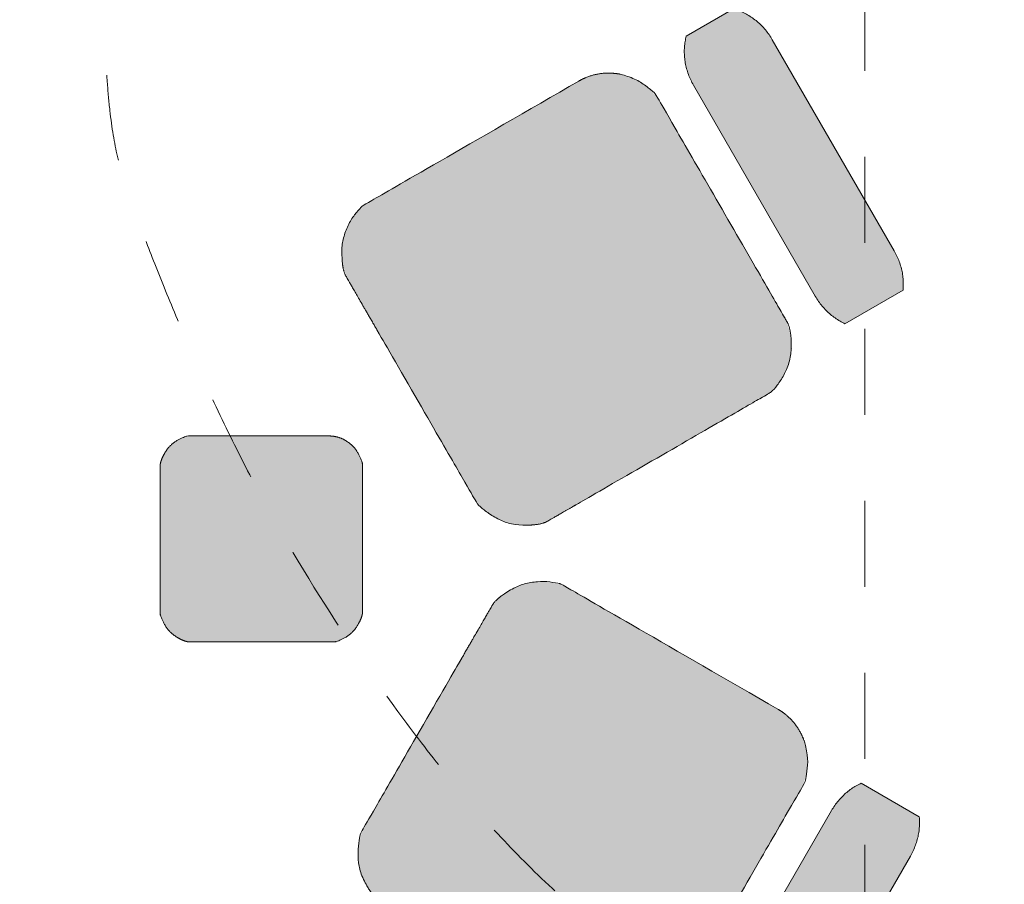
# Model space of a CAD drawing. Header units: millimetres. Extents: x -117530 to 51532, y -61772 to 24900.
# Tile 83 of 175: x -42970 to -41758, y -7175 to -6110. Entities that reach past the tile are written whole.
import ezdxf

# ---------------------------------------------------------------- set-up
doc = ezdxf.new("R2010")
doc.units = ezdxf.units.MM
doc.header["$LTSCALE"] = 254
doc.linetypes.add('Dash Style-6', pattern=[0.833282, 0.416718, -0.416565])
doc.layers.add('0.01 None', color=7, linetype='Continuous', lineweight=0)
doc.layers.add('aanzicht stippel', color=7, linetype='Dash Style-6', lineweight=0)

# ---------------------------------------------------------------- blocks, each defined once
blk = doc.blocks.new('Group-15-1')
at = {"layer": '0.01 None', "linetype": 'Continuous', "lineweight": 0, "true_color": 0x808000}
for points in [[(-93668.8, 1712.8), (-93667.3, 1711.9), (-93665.7, 1710.9), (-93664.2, 1709.9), (-93662.8, 1708.9), (-93661.3, 1707.8), (-93659.9, 1706.7), (-93658.5, 1705.6), (-93657.1, 1704.4), (-93655.8, 1703.2), (-93654.4, 1701.9), (-93653.2, 1700.6), (-93651.9, 1699.3), (-93650.7, 1698), (-93649.5, 1696.6), (-93648.4, 1695.2), (-93647.3, 1693.8), (-93646.2, 1692.3), (-93645.1, 1690.8), (-93644.1, 1689.3), (-93643.2, 1687.8), (-93642.2, 1686.2), (-93641.4, 1684.6), (-93640.5, 1683), (-93639.7, 1681.4), (-93638.9, 1679.8), (-93638.2, 1678.1), (-93637.5, 1676.4), (-93636.9, 1674.7), (-93636.3, 1673), (-93635.7, 1671.2), (-93635.2, 1669.5), (-93634.7, 1667.7), (-93634.3, 1666), (-93633.9, 1664.2), (-93633.5, 1662.4), (-93633.2, 1660.6), (-93632.9, 1658.8), (-93632.7, 1657), (-93632.6, 1655.1), (-93632.4, 1653.3), (-93632.4, 1651.5), (-93632.3, 1649.7), (-93632.3, 1647.8), (-93632.4, 1646), (-93632.5, 1644.2), (-93632.6, 1642.3), (-93632.8, 1640.5), (-93633, 1638.7), (-93633.3, 1636.9), (-93633.6, 1635.1), (-93634, 1633.3), (-93634.4, 1631.5), (-93634.8, 1629.7), (-93635.3, 1627.9), (-93635.8, 1626.1), (-93636.4, 1624.4), (-93637, 1622.7), (-93637.7, 1620.9), (-93638.4, 1619.2), (-93639.1, 1617.6), (-93639.9, 1615.9), (-93640.8, 1614.3), (-93641.6, 1612.6), (-93642.5, 1611), (-93792.5, 1351.2), (-93792.5, 1351.2), (-93793.5, 1349.6), (-93794.4, 1348.1), (-93795.4, 1346.5), (-93796.5, 1345), (-93797.6, 1343.5), (-93798.7, 1342.1), (-93799.9, 1340.6), (-93801.1, 1339.2), (-93802.3, 1337.9), (-93803.5, 1336.5), (-93804.8, 1335.2), (-93806.1, 1333.9), (-93807.5, 1332.7), (-93808.9, 1331.5), (-93810.3, 1330.3), (-93811.7, 1329.2), (-93813.2, 1328.1), (-93814.7, 1327), (-93816.2, 1325.9), (-93817.7, 1324.9), (-93819.3, 1324), (-93820.9, 1323.1), (-93822.5, 1322.2), (-93824.1, 1321.3), (-93825.7, 1320.5), (-93827.4, 1319.8), (-93829.1, 1319), (-93830.8, 1318.4), (-93832.5, 1317.7), (-93834.2, 1317.1), (-93836, 1316.6), (-93837.7, 1316.1), (-93839.5, 1315.6), (-93841.3, 1315.2), (-93843, 1314.8), (-93844.8, 1314.5), (-93846.6, 1314.2), (-93848.4, 1313.9), (-93850.2, 1313.7), (-93852.1, 1313.6), (-93853.9, 1313.5), (-93855.7, 1313.4), (-93857.5, 1313.4), (-93859.3, 1313.4), (-93861.1, 1313.5), (-93862.9, 1313.6), (-93864.8, 1313.7), (-93866.6, 1313.9), (-93868.3, 1314.2), (-93870.1, 1314.5), (-93871.9, 1314.8), (-93873.7, 1315.2), (-93875.4, 1315.6), (-93877.2, 1316.1), (-93878.9, 1316.6), (-93880.7, 1317.2), (-93882.4, 1317.8), (-93884.1, 1318.4), (-93885.7, 1319.1), (-93887.4, 1319.8), (-93889, 1320.6), (-93890.7, 1321.4), (-93892.3, 1322.2), (-93893.8, 1323.1), (-94149.1, 1470.5), (-94149.1, 1470.5), (-94150.6, 1471.4), (-94152.2, 1472.4), (-94153.7, 1473.4), (-94155.2, 1474.4), (-94156.6, 1475.5), (-94158, 1476.6), (-94159.4, 1477.7), (-94160.8, 1478.9), (-94162.1, 1480.1), (-94163.5, 1481.4), (-94164.7, 1482.6), (-94166, 1484), (-94167.2, 1485.3), (-94168.4, 1486.7), (-94169.5, 1488.1), (-94170.6, 1489.5), (-94171.7, 1491), (-94172.8, 1492.5), (-94173.8, 1494), (-94174.7, 1495.5), (-94175.7, 1497.1), (-94176.5, 1498.7), (-94177.4, 1500.3), (-94178.2, 1501.9), (-94179, 1503.5), (-94179.7, 1505.2), (-94180.4, 1506.9), (-94181, 1508.6), (-94181.7, 1510.3), (-94182.2, 1512), (-94182.7, 1513.8), (-94183.2, 1515.5), (-94183.7, 1517.3), (-94184, 1519.1), (-94184.4, 1520.9), (-94184.7, 1522.7), (-94185, 1524.5), (-94185.2, 1526.3), (-94185.3, 1528.1), (-94185.5, 1530), (-94185.6, 1531.8), (-94185.6, 1533.6), (-94185.6, 1535.5), (-94185.5, 1537.3), (-94185.4, 1539.1), (-94185.3, 1541), (-94185.1, 1542.8), (-94184.9, 1544.6), (-94184.6, 1546.4), (-94184.3, 1548.2), (-94183.9, 1550), (-94183.5, 1551.8), (-94183.1, 1553.6), (-94182.6, 1555.4), (-94182.1, 1557.1), (-94181.5, 1558.9), (-94180.9, 1560.6), (-94180.2, 1562.3), (-94179.5, 1564), (-94178.8, 1565.7), (-94178, 1567.4), (-94177.2, 1569), (-94176.3, 1570.7), (-94175.4, 1572.3), (-94025.4, 1832.1), (-94025.4, 1832.1), (-94024.4, 1833.7), (-94023.5, 1835.2), (-94022.5, 1836.8), (-94021.4, 1838.3), (-94020.3, 1839.7), (-94019.2, 1841.2), (-94018, 1842.6), (-94016.8, 1844), (-94015.6, 1845.4), (-94014.4, 1846.7), (-94013.1, 1848.1), (-94011.8, 1849.3), (-94010.4, 1850.6), (-94009, 1851.8), (-94007.6, 1853), (-94006.2, 1854.1), (-94004.7, 1855.2), (-94003.2, 1856.3), (-94001.7, 1857.3), (-94000.2, 1858.3), (-93998.6, 1859.3), (-93997, 1860.2), (-93995.4, 1861.1), (-93993.8, 1861.9), (-93992.2, 1862.8), (-93990.5, 1863.5), (-93988.8, 1864.2), (-93987.1, 1864.9), (-93985.4, 1865.6), (-93983.7, 1866.1), (-93981.9, 1866.7), (-93980.2, 1867.2), (-93978.4, 1867.7), (-93976.6, 1868.1), (-93974.9, 1868.5), (-93973.1, 1868.8), (-93971.3, 1869.1), (-93969.5, 1869.3), (-93967.7, 1869.5), (-93965.8, 1869.7), (-93964, 1869.8), (-93962.2, 1869.9), (-93960.4, 1869.9), (-93958.6, 1869.9), (-93956.8, 1869.8), (-93955, 1869.7), (-93953.2, 1869.5), (-93951.4, 1869.3), (-93949.6, 1869.1), (-93947.8, 1868.8), (-93946, 1868.5), (-93944.2, 1868.1), (-93942.5, 1867.7), (-93940.7, 1867.2), (-93939, 1866.7), (-93937.2, 1866.1), (-93935.5, 1865.5), (-93933.8, 1864.9), (-93932.2, 1864.2), (-93930.5, 1863.5), (-93928.9, 1862.7), (-93927.3, 1861.9), (-93925.7, 1861.1), (-93924.1, 1860.2)], [(-93702.1, 1234.9), (-93703.6, 1234.5), (-93761.6, 1268), (-93762, 1269.4), (-93762.4, 1271.1), (-93762.7, 1272.8), (-93763, 1274.5), (-93763.3, 1276.2), (-93763.5, 1277.9), (-93763.7, 1279.7), (-93763.9, 1281.4), (-93764, 1283.2), (-93764.1, 1284.9), (-93764.1, 1286.7), (-93764.1, 1288.5), (-93764, 1290.2), (-93763.9, 1292), (-93763.8, 1293.8), (-93763.6, 1295.6), (-93763.4, 1297.4), (-93763.1, 1299.2), (-93762.8, 1300.9), (-93762.5, 1302.7), (-93762.1, 1304.5), (-93761.7, 1306.3), (-93761.2, 1308), (-93760.7, 1309.8), (-93760.2, 1311.5), (-93759.6, 1313.3), (-93759, 1315), (-93758.4, 1316.7), (-93757.7, 1318.4), (-93757, 1320.1), (-93756.2, 1321.8), (-93755.4, 1323.4), (-93754.6, 1325.1), (-93753.7, 1326.7), (-93752.8, 1328.3), (-93602.8, 1588.1), (-93601.9, 1589.7), (-93600.9, 1591.2), (-93599.9, 1592.8), (-93598.8, 1594.3), (-93597.8, 1595.8), (-93596.7, 1597.3), (-93595.6, 1598.7), (-93594.4, 1600.1), (-93593.2, 1601.5), (-93592, 1602.9), (-93590.7, 1604.2), (-93589.5, 1605.5), (-93588.2, 1606.8), (-93586.9, 1608.1), (-93585.5, 1609.3), (-93584.1, 1610.5), (-93582.7, 1611.6), (-93581.3, 1612.7), (-93579.9, 1613.8), (-93578.4, 1614.8), (-93577, 1615.9), (-93575.5, 1616.8), (-93574, 1617.8), (-93572.4, 1618.7), (-93570.9, 1619.5), (-93569.3, 1620.3), (-93567.7, 1621.1), (-93566.3, 1621.8), (-93494.8, 1580.5), (-93494.7, 1578.9), (-93494.6, 1577.2), (-93494.5, 1575.4), (-93494.5, 1573.7), (-93494.5, 1571.9), (-93494.5, 1570.1), (-93494.6, 1568.3), (-93494.8, 1566.5), (-93495, 1564.8), (-93495.2, 1563), (-93495.4, 1561.2), (-93495.7, 1559.4), (-93496.1, 1557.6), (-93496.4, 1555.9), (-93496.9, 1554.1), (-93497.3, 1552.3), (-93497.8, 1550.6), (-93498.4, 1548.8), (-93498.9, 1547.1), (-93499.5, 1545.4), (-93500.2, 1543.7), (-93500.9, 1542), (-93501.6, 1540.3), (-93502.4, 1538.6), (-93503.2, 1536.9), (-93504, 1535.3), (-93504.9, 1533.7), (-93505.8, 1532.1), (-93655.8, 1272.3), (-93656.7, 1270.7), (-93657.7, 1269.1), (-93658.7, 1267.6), (-93659.7, 1266.1), (-93660.8, 1264.6), (-93661.9, 1263.1), (-93663, 1261.6), (-93664.2, 1260.2), (-93665.4, 1258.8), (-93666.6, 1257.5), (-93667.8, 1256.1), (-93669.1, 1254.8), (-93670.4, 1253.5), (-93671.7, 1252.3), (-93673.1, 1251.1), (-93674.4, 1249.9), (-93675.8, 1248.7), (-93677.2, 1247.6), (-93678.7, 1246.6), (-93680.1, 1245.5), (-93681.6, 1244.5), (-93683.1, 1243.5), (-93684.6, 1242.6), (-93686.1, 1241.7), (-93687.7, 1240.8), (-93689.3, 1240), (-93690.8, 1239.2), (-93692.4, 1238.5), (-93694, 1237.8), (-93695.6, 1237.1), (-93697.2, 1236.5), (-93698.9, 1235.9), (-93700.5, 1235.4)]]:
    blk.add_hatch(color=56, dxfattribs=at).paths.add_polyline_path(points)
at = {"layer": '0.01 None', "color": 1, "lineweight": 0, "flags": 128}
blk.add_lwpolyline([(-93702.1, 1234.9), (-93703.6, 1234.5), (-93761.6, 1268), (-93762, 1269.4), (-93762.4, 1271.1), (-93762.7, 1272.8), (-93763, 1274.5), (-93763.3, 1276.2), (-93763.5, 1277.9), (-93763.7, 1279.7), (-93763.9, 1281.4), (-93764, 1283.2), (-93764.1, 1284.9), (-93764.1, 1286.7), (-93764.1, 1288.5), (-93764, 1290.2), (-93763.9, 1292), (-93763.8, 1293.8), (-93763.6, 1295.6), (-93763.4, 1297.4), (-93763.1, 1299.2), (-93762.8, 1300.9), (-93762.5, 1302.7), (-93762.1, 1304.5), (-93761.7, 1306.3), (-93761.2, 1308), (-93760.7, 1309.8), (-93760.2, 1311.5), (-93759.6, 1313.3), (-93759, 1315), (-93758.4, 1316.7), (-93757.7, 1318.4), (-93757, 1320.1), (-93756.2, 1321.8), (-93755.4, 1323.4), (-93754.6, 1325.1), (-93753.7, 1326.7), (-93752.8, 1328.3), (-93602.8, 1588.1), (-93601.9, 1589.7), (-93600.9, 1591.2), (-93599.9, 1592.8), (-93598.8, 1594.3), (-93597.8, 1595.8), (-93596.7, 1597.3), (-93595.6, 1598.7), (-93594.4, 1600.1), (-93593.2, 1601.5), (-93592, 1602.9), (-93590.7, 1604.2), (-93589.5, 1605.5), (-93588.2, 1606.8), (-93586.9, 1608.1), (-93585.5, 1609.3), (-93584.1, 1610.5), (-93582.7, 1611.6), (-93581.3, 1612.7), (-93579.9, 1613.8), (-93578.4, 1614.8), (-93577, 1615.9), (-93575.5, 1616.8), (-93574, 1617.8), (-93572.4, 1618.7), (-93570.9, 1619.5), (-93569.3, 1620.3), (-93567.7, 1621.1), (-93566.3, 1621.8), (-93494.8, 1580.5), (-93494.7, 1578.9), (-93494.6, 1577.2), (-93494.5, 1575.4), (-93494.5, 1573.7), (-93494.5, 1571.9), (-93494.5, 1570.1), (-93494.6, 1568.3), (-93494.8, 1566.5), (-93495, 1564.8), (-93495.2, 1563), (-93495.4, 1561.2), (-93495.7, 1559.4), (-93496.1, 1557.6), (-93496.4, 1555.9), (-93496.9, 1554.1), (-93497.3, 1552.3), (-93497.8, 1550.6), (-93498.4, 1548.8), (-93498.9, 1547.1), (-93499.5, 1545.4), (-93500.2, 1543.7), (-93500.9, 1542), (-93501.6, 1540.3), (-93502.4, 1538.6), (-93503.2, 1536.9), (-93504, 1535.3), (-93504.9, 1533.7), (-93505.8, 1532.1), (-93655.8, 1272.3), (-93656.7, 1270.7), (-93657.7, 1269.1), (-93658.7, 1267.6), (-93659.7, 1266.1), (-93660.8, 1264.6), (-93661.9, 1263.1), (-93663, 1261.6), (-93664.2, 1260.2), (-93665.4, 1258.8), (-93666.6, 1257.5), (-93667.8, 1256.1), (-93669.1, 1254.8), (-93670.4, 1253.5), (-93671.7, 1252.3), (-93673.1, 1251.1), (-93674.4, 1249.9), (-93675.8, 1248.7), (-93677.2, 1247.6), (-93678.7, 1246.6), (-93680.1, 1245.5), (-93681.6, 1244.5), (-93683.1, 1243.5), (-93684.6, 1242.6), (-93686.1, 1241.7), (-93687.7, 1240.8), (-93689.3, 1240), (-93690.8, 1239.2), (-93692.4, 1238.5), (-93694, 1237.8), (-93695.6, 1237.1), (-93697.2, 1236.5), (-93698.9, 1235.9), (-93700.5, 1235.4)], close=True, dxfattribs=at)
at = {"layer": '0.01 None', "color": 1, "lineweight": 0}
blk.add_open_spline([(-93668.8, 1712.8, -28800), (-93651.7, 1702.9, -28800), (-93632.2, 1668.4, -28800), (-93632.5, 1628.4, -28800), (-93642.5, 1611, -28800), (-93792.5, 1351.2, -28800), (-93802.6, 1333.8, -28800), (-93837.1, 1313.5, -28800), (-93876.7, 1313.2, -28800), (-93893.8, 1323.1, -28800), (-94149.1, 1470.5, -28800), (-94166.2, 1480.3, -28800), (-94185.7, 1514.8, -28800), (-94185.4, 1554.9, -28800), (-94175.4, 1572.3, -28800), (-94025.4, 1832.1, -28800), (-94015.3, 1849.5, -28800), (-93980.8, 1869.7, -28800), (-93941.2, 1870.1, -28800), (-93924.1, 1860.2, -28800), (-93668.8, 1712.8, -28800)], degree=2, dxfattribs=at)
blk = doc.blocks.new('Group-16-1')
at = {"layer": '0.01 None', "linetype": 'Continuous', "lineweight": 0, "true_color": 0xafcf30}
for points in [[(-93722.1, 2574.4), (-93723.6, 2574.8), (-93781.6, 2541.2), (-93782, 2539.8), (-93782.4, 2538.1), (-93782.7, 2536.4), (-93783, 2534.7), (-93783.3, 2533), (-93783.5, 2531.3), (-93783.7, 2529.6), (-93783.9, 2527.8), (-93784, 2526.1), (-93784.1, 2524.3), (-93784.1, 2522.5), (-93784.1, 2520.8), (-93784, 2519), (-93783.9, 2517.2), (-93783.8, 2515.4), (-93783.6, 2513.6), (-93783.4, 2511.9), (-93783.1, 2510.1), (-93782.8, 2508.3), (-93782.5, 2506.5), (-93782.1, 2504.7), (-93781.7, 2503), (-93781.2, 2501.2), (-93780.7, 2499.5), (-93780.2, 2497.7), (-93779.6, 2496), (-93779, 2494.2), (-93778.4, 2492.5), (-93777.7, 2490.8), (-93777, 2489.1), (-93776.2, 2487.5), (-93775.4, 2485.8), (-93774.6, 2484.2), (-93773.7, 2482.6), (-93772.8, 2480.9), (-93622.8, 2221.1), (-93621.9, 2219.6), (-93620.9, 2218), (-93619.9, 2216.5), (-93618.8, 2214.9), (-93617.8, 2213.4), (-93616.7, 2212), (-93615.6, 2210.5), (-93614.4, 2209.1), (-93613.2, 2207.7), (-93612, 2206.3), (-93610.7, 2205), (-93609.5, 2203.7), (-93608.2, 2202.4), (-93606.9, 2201.2), (-93605.5, 2200), (-93604.1, 2198.8), (-93602.7, 2197.6), (-93601.3, 2196.5), (-93599.9, 2195.4), (-93598.4, 2194.4), (-93597, 2193.4), (-93595.5, 2192.4), (-93594, 2191.5), (-93592.4, 2190.6), (-93590.9, 2189.7), (-93589.3, 2188.9), (-93587.7, 2188.1), (-93586.3, 2187.4), (-93514.8, 2228.7), (-93514.7, 2230.3), (-93514.6, 2232), (-93514.5, 2233.8), (-93514.5, 2235.6), (-93514.5, 2237.3), (-93514.5, 2239.1), (-93514.6, 2240.9), (-93514.8, 2242.7), (-93515, 2244.5), (-93515.2, 2246.2), (-93515.4, 2248), (-93515.7, 2249.8), (-93516.1, 2251.6), (-93516.4, 2253.4), (-93516.9, 2255.1), (-93517.3, 2256.9), (-93517.8, 2258.6), (-93518.4, 2260.4), (-93518.9, 2262.1), (-93519.5, 2263.9), (-93520.2, 2265.6), (-93520.9, 2267.3), (-93521.6, 2269), (-93522.4, 2270.6), (-93523.2, 2272.3), (-93524, 2273.9), (-93524.9, 2275.6), (-93525.8, 2277.2), (-93675.8, 2537), (-93676.7, 2538.5), (-93677.7, 2540.1), (-93678.7, 2541.7), (-93679.7, 2543.2), (-93680.8, 2544.7), (-93681.9, 2546.1), (-93683, 2547.6), (-93684.2, 2549), (-93685.4, 2550.4), (-93686.6, 2551.8), (-93687.8, 2553.1), (-93689.1, 2554.4), (-93690.4, 2555.7), (-93691.7, 2556.9), (-93693.1, 2558.2), (-93694.4, 2559.3), (-93695.8, 2560.5), (-93697.2, 2561.6), (-93698.7, 2562.7), (-93700.1, 2563.7), (-93701.6, 2564.7), (-93703.1, 2565.7), (-93704.6, 2566.6), (-93706.1, 2567.5), (-93707.7, 2568.4), (-93709.3, 2569.2), (-93710.8, 2570), (-93712.4, 2570.8), (-93714, 2571.5), (-93715.6, 2572.1), (-93717.2, 2572.7), (-93718.9, 2573.3), (-93720.5, 2573.9)], [(-93913.8, 2486.1), (-93912.3, 2487), (-93910.7, 2487.9), (-93909, 2488.7), (-93907.4, 2489.4), (-93905.7, 2490.1), (-93904.1, 2490.8), (-93902.4, 2491.5), (-93900.7, 2492.1), (-93898.9, 2492.6), (-93897.2, 2493.1), (-93895.4, 2493.6), (-93893.7, 2494), (-93891.9, 2494.4), (-93890.1, 2494.7), (-93888.3, 2495), (-93886.6, 2495.3), (-93884.8, 2495.5), (-93882.9, 2495.6), (-93881.1, 2495.8), (-93879.3, 2495.8), (-93877.5, 2495.8), (-93875.7, 2495.8), (-93873.9, 2495.8), (-93872.1, 2495.6), (-93870.2, 2495.5), (-93868.4, 2495.3), (-93866.6, 2495), (-93864.8, 2494.8), (-93863, 2494.4), (-93861.3, 2494), (-93859.5, 2493.6), (-93857.7, 2493.2), (-93856, 2492.6), (-93854.2, 2492.1), (-93852.5, 2491.5), (-93850.8, 2490.9), (-93849.1, 2490.2), (-93847.4, 2489.5), (-93845.7, 2488.7), (-93844.1, 2487.9), (-93842.5, 2487.1), (-93840.9, 2486.2), (-93839.3, 2485.2), (-93837.7, 2484.3), (-93836.2, 2483.3), (-93834.7, 2482.3), (-93833.2, 2481.2), (-93831.7, 2480.1), (-93830.3, 2478.9), (-93828.9, 2477.7), (-93827.5, 2476.5), (-93826.1, 2475.3), (-93824.8, 2474), (-93823.5, 2472.7), (-93822.3, 2471.4), (-93821.1, 2470), (-93819.9, 2468.6), (-93818.7, 2467.1), (-93817.6, 2465.7), (-93816.5, 2464.2), (-93815.4, 2462.7), (-93814.4, 2461.2), (-93813.5, 2459.6), (-93812.5, 2458), (-93662.5, 2198.2), (-93662.5, 2198.2), (-93661.6, 2196.6), (-93660.8, 2195), (-93659.9, 2193.3), (-93659.1, 2191.7), (-93658.4, 2190), (-93657.7, 2188.3), (-93657, 2186.6), (-93656.4, 2184.8), (-93655.8, 2183.1), (-93655.3, 2181.3), (-93654.8, 2179.6), (-93654.4, 2177.8), (-93654, 2176), (-93653.6, 2174.2), (-93653.3, 2172.4), (-93653, 2170.5), (-93652.8, 2168.7), (-93652.6, 2166.9), (-93652.5, 2165.1), (-93652.4, 2163.2), (-93652.3, 2161.4), (-93652.3, 2159.6), (-93652.4, 2157.7), (-93652.4, 2155.9), (-93652.6, 2154.1), (-93652.7, 2152.3), (-93652.9, 2150.5), (-93653.2, 2148.6), (-93653.5, 2146.8), (-93653.9, 2145), (-93654.3, 2143.3), (-93654.7, 2141.5), (-93655.2, 2139.7), (-93655.7, 2138), (-93656.3, 2136.2), (-93656.9, 2134.5), (-93657.5, 2132.8), (-93658.2, 2131.1), (-93658.9, 2129.5), (-93659.7, 2127.8), (-93660.5, 2126.2), (-93661.4, 2124.6), (-93662.2, 2123), (-93663.2, 2121.5), (-93664.1, 2119.9), (-93665.1, 2118.4), (-93666.2, 2116.9), (-93667.3, 2115.5), (-93668.4, 2114), (-93669.5, 2112.6), (-93670.7, 2111.3), (-93671.9, 2109.9), (-93673.2, 2108.6), (-93674.4, 2107.3), (-93675.8, 2106.1), (-93677.1, 2104.9), (-93678.5, 2103.7), (-93679.9, 2102.5), (-93681.3, 2101.4), (-93682.8, 2100.3), (-93684.2, 2099.3), (-93685.7, 2098.3), (-93687.3, 2097.3), (-93688.8, 2096.4), (-93944.1, 1949), (-93944.1, 1949), (-93945.7, 1948.2), (-93947.3, 1947.3), (-93948.9, 1946.5), (-93950.5, 1945.7), (-93952.2, 1945), (-93953.8, 1944.3), (-93955.5, 1943.7), (-93957.2, 1943.1), (-93959, 1942.6), (-93960.7, 1942), (-93962.5, 1941.6), (-93964.2, 1941.1), (-93966, 1940.8), (-93967.8, 1940.4), (-93969.6, 1940.1), (-93971.4, 1939.9), (-93973.2, 1939.7), (-93975, 1939.5), (-93976.8, 1939.4), (-93978.6, 1939.3), (-93980.4, 1939.3), (-93982.2, 1939.3), (-93984, 1939.4), (-93985.8, 1939.5), (-93987.7, 1939.7), (-93989.5, 1939.9), (-93991.3, 1940.1), (-93993.1, 1940.4), (-93994.9, 1940.8), (-93996.6, 1941.1), (-93998.4, 1941.6), (-94000.2, 1942), (-94001.9, 1942.5), (-94003.7, 1943.1), (-94005.4, 1943.7), (-94007.1, 1944.3), (-94008.8, 1945), (-94010.5, 1945.7), (-94012.2, 1946.5), (-94013.8, 1947.3), (-94015.4, 1948.1), (-94017, 1949), (-94018.6, 1949.9), (-94020.2, 1950.9), (-94021.7, 1951.9), (-94023.2, 1952.9), (-94024.7, 1954), (-94026.2, 1955.1), (-94027.6, 1956.2), (-94029, 1957.4), (-94030.4, 1958.6), (-94031.8, 1959.9), (-94033.1, 1961.2), (-94034.4, 1962.5), (-94035.6, 1963.8), (-94036.8, 1965.2), (-94038, 1966.6), (-94039.2, 1968), (-94040.3, 1969.5), (-94041.4, 1971), (-94042.5, 1972.5), (-94043.5, 1974), (-94044.4, 1975.6), (-94045.4, 1977.2), (-94195.4, 2237), (-94195.4, 2237), (-94196.3, 2238.6), (-94197.2, 2240.2), (-94198, 2241.8), (-94198.8, 2243.5), (-94199.5, 2245.2), (-94200.2, 2246.9), (-94200.9, 2248.6), (-94201.5, 2250.3), (-94202.1, 2252.1), (-94202.6, 2253.9), (-94203.1, 2255.6), (-94203.5, 2257.4), (-94203.9, 2259.2), (-94204.3, 2261), (-94204.6, 2262.8), (-94204.9, 2264.6), (-94205.1, 2266.4), (-94205.3, 2268.3), (-94205.4, 2270.1), (-94205.5, 2271.9), (-94205.6, 2273.8), (-94205.6, 2275.6), (-94205.6, 2277.4), (-94205.5, 2279.3), (-94205.3, 2281.1), (-94205.2, 2282.9), (-94205, 2284.7), (-94204.7, 2286.5), (-94204.4, 2288.3), (-94204, 2290.1), (-94203.7, 2291.9), (-94203.2, 2293.7), (-94202.7, 2295.4), (-94202.2, 2297.2), (-94201.7, 2298.9), (-94201, 2300.6), (-94200.4, 2302.3), (-94199.7, 2304), (-94199, 2305.7), (-94198.2, 2307.3), (-94197.4, 2309), (-94196.5, 2310.6), (-94195.7, 2312.2), (-94194.7, 2313.7), (-94193.8, 2315.3), (-94192.8, 2316.8), (-94191.7, 2318.3), (-94190.6, 2319.7), (-94189.5, 2321.1), (-94188.4, 2322.5), (-94187.2, 2323.9), (-94186, 2325.3), (-94184.7, 2326.6), (-94183.5, 2327.9), (-94182.1, 2329.1), (-94180.8, 2330.3), (-94179.4, 2331.5), (-94178, 2332.6), (-94176.6, 2333.8), (-94175.2, 2334.8), (-94173.7, 2335.9), (-94172.2, 2336.9), (-94170.6, 2337.8), (-94169.1, 2338.8)]]:
    blk.add_hatch(color=63, dxfattribs=at).paths.add_polyline_path(points)
at = {"layer": '0.01 None', "color": 1, "lineweight": 0, "flags": 128}
blk.add_lwpolyline([(-93722.1, 2574.4), (-93723.6, 2574.8), (-93781.6, 2541.2), (-93782, 2539.8), (-93782.4, 2538.1), (-93782.7, 2536.4), (-93783, 2534.7), (-93783.3, 2533), (-93783.5, 2531.3), (-93783.7, 2529.6), (-93783.9, 2527.8), (-93784, 2526.1), (-93784.1, 2524.3), (-93784.1, 2522.5), (-93784.1, 2520.8), (-93784, 2519), (-93783.9, 2517.2), (-93783.8, 2515.4), (-93783.6, 2513.6), (-93783.4, 2511.9), (-93783.1, 2510.1), (-93782.8, 2508.3), (-93782.5, 2506.5), (-93782.1, 2504.7), (-93781.7, 2503), (-93781.2, 2501.2), (-93780.7, 2499.5), (-93780.2, 2497.7), (-93779.6, 2496), (-93779, 2494.2), (-93778.4, 2492.5), (-93777.7, 2490.8), (-93777, 2489.1), (-93776.2, 2487.5), (-93775.4, 2485.8), (-93774.6, 2484.2), (-93773.7, 2482.6), (-93772.8, 2480.9), (-93622.8, 2221.1), (-93621.9, 2219.6), (-93620.9, 2218), (-93619.9, 2216.5), (-93618.8, 2214.9), (-93617.8, 2213.4), (-93616.7, 2212), (-93615.6, 2210.5), (-93614.4, 2209.1), (-93613.2, 2207.7), (-93612, 2206.3), (-93610.7, 2205), (-93609.5, 2203.7), (-93608.2, 2202.4), (-93606.9, 2201.2), (-93605.5, 2200), (-93604.1, 2198.8), (-93602.7, 2197.6), (-93601.3, 2196.5), (-93599.9, 2195.4), (-93598.4, 2194.4), (-93597, 2193.4), (-93595.5, 2192.4), (-93594, 2191.5), (-93592.4, 2190.6), (-93590.9, 2189.7), (-93589.3, 2188.9), (-93587.7, 2188.1), (-93586.3, 2187.4), (-93514.8, 2228.7), (-93514.7, 2230.3), (-93514.6, 2232), (-93514.5, 2233.8), (-93514.5, 2235.6), (-93514.5, 2237.3), (-93514.5, 2239.1), (-93514.6, 2240.9), (-93514.8, 2242.7), (-93515, 2244.5), (-93515.2, 2246.2), (-93515.4, 2248), (-93515.7, 2249.8), (-93516.1, 2251.6), (-93516.4, 2253.4), (-93516.9, 2255.1), (-93517.3, 2256.9), (-93517.8, 2258.6), (-93518.4, 2260.4), (-93518.9, 2262.1), (-93519.5, 2263.9), (-93520.2, 2265.6), (-93520.9, 2267.3), (-93521.6, 2269), (-93522.4, 2270.6), (-93523.2, 2272.3), (-93524, 2273.9), (-93524.9, 2275.6), (-93525.8, 2277.2), (-93675.8, 2537), (-93676.7, 2538.5), (-93677.7, 2540.1), (-93678.7, 2541.7), (-93679.7, 2543.2), (-93680.8, 2544.7), (-93681.9, 2546.1), (-93683, 2547.6), (-93684.2, 2549), (-93685.4, 2550.4), (-93686.6, 2551.8), (-93687.8, 2553.1), (-93689.1, 2554.4), (-93690.4, 2555.7), (-93691.7, 2556.9), (-93693.1, 2558.2), (-93694.4, 2559.3), (-93695.8, 2560.5), (-93697.2, 2561.6), (-93698.7, 2562.7), (-93700.1, 2563.7), (-93701.6, 2564.7), (-93703.1, 2565.7), (-93704.6, 2566.6), (-93706.1, 2567.5), (-93707.7, 2568.4), (-93709.3, 2569.2), (-93710.8, 2570), (-93712.4, 2570.8), (-93714, 2571.5), (-93715.6, 2572.1), (-93717.2, 2572.7), (-93718.9, 2573.3), (-93720.5, 2573.9)], close=True, dxfattribs=at)
at = {"layer": '0.01 None', "color": 1, "lineweight": 0}
blk.add_open_spline([(-93913.8, 2486.1, -28800), (-93896.7, 2496, -28800), (-93857.1, 2495.7, -28800), (-93822.6, 2475.4, -28800), (-93812.5, 2458, -28800), (-93662.5, 2198.2, -28800), (-93652.5, 2180.8, -28800), (-93652.2, 2140.8, -28800), (-93671.7, 2106.3, -28800), (-93688.8, 2096.4, -28800), (-93944.1, 1949, -28800), (-93961.2, 1939.2, -28800), (-94000.8, 1939.5, -28800), (-94035.3, 1959.8, -28800), (-94045.4, 1977.2, -28800), (-94195.4, 2237, -28800), (-94205.4, 2254.4, -28800), (-94205.7, 2294.4, -28800), (-94186.2, 2328.9, -28800), (-94169.1, 2338.8, -28800), (-93913.8, 2486.1, -28800)], degree=2, dxfattribs=at)
blk = doc.blocks.new('Group-28-1')
at = {"layer": '0.01 None', "linetype": 'Continuous', "lineweight": 0, "true_color": 0x99aa00}
blk.add_hatch(color=54, dxfattribs=at).paths.add_polyline_path([(-94221.6, 2049.2), (-94393.2, 2049.2), (-94393.3, 2049.2), (-94393.5, 2049.2), (-94393.7, 2049.2), (-94393.9, 2049.2), (-94394.1, 2049.2), (-94394.2, 2049.2), (-94394.4, 2049.2), (-94394.6, 2049.1), (-94394.8, 2049.1), (-94395, 2049.1), (-94395.2, 2049.1), (-94395.4, 2049), (-94395.6, 2049), (-94395.8, 2049), (-94396, 2048.9), (-94396.2, 2048.9), (-94396.4, 2048.8), (-94396.6, 2048.8), (-94396.8, 2048.7), (-94397, 2048.7), (-94397.3, 2048.6), (-94397.5, 2048.6), (-94397.7, 2048.5), (-94397.9, 2048.4), (-94398.1, 2048.4), (-94398.4, 2048.3), (-94398.6, 2048.2), (-94398.8, 2048.1), (-94399, 2048.1), (-94399.3, 2048), (-94399.5, 2047.9), (-94399.7, 2047.8), (-94400, 2047.7), (-94400.2, 2047.6), (-94400.5, 2047.5), (-94400.7, 2047.4), (-94401, 2047.3), (-94401.2, 2047.2), (-94401.5, 2047.1), (-94401.7, 2047), (-94402, 2046.9), (-94402.2, 2046.8), (-94402.5, 2046.7), (-94402.7, 2046.6), (-94403, 2046.4), (-94403.3, 2046.3), (-94403.5, 2046.2), (-94403.8, 2046), (-94404.1, 2045.9), (-94404.3, 2045.8), (-94404.6, 2045.6), (-94404.9, 2045.5), (-94405.2, 2045.3), (-94405.5, 2045.2), (-94405.7, 2045.1), (-94406, 2044.9), (-94406.3, 2044.7), (-94406.6, 2044.6), (-94406.9, 2044.4), (-94407.2, 2044.3), (-94407.5, 2044.1), (-94407.8, 2043.9), (-94408.1, 2043.7), (-94408.4, 2043.6), (-94408.7, 2043.4), (-94409, 2043.2), (-94409.3, 2043), (-94409.6, 2042.8), (-94409.8, 2042.7), (-94410.1, 2042.5), (-94410.4, 2042.3), (-94410.7, 2042.1), (-94411, 2041.9), (-94411.3, 2041.7), (-94411.6, 2041.5), (-94411.8, 2041.3), (-94412.1, 2041.1), (-94412.4, 2040.9), (-94412.7, 2040.7), (-94412.9, 2040.5), (-94413.2, 2040.3), (-94413.5, 2040.1), (-94413.7, 2039.8), (-94414, 2039.6), (-94414.2, 2039.4), (-94414.5, 2039.2), (-94414.8, 2039), (-94415, 2038.7), (-94415.3, 2038.5), (-94415.5, 2038.3), (-94415.8, 2038.1), (-94416, 2037.8), (-94416.3, 2037.6), (-94416.5, 2037.4), (-94416.7, 2037.1), (-94417, 2036.9), (-94417.2, 2036.6), (-94417.4, 2036.4), (-94417.7, 2036.1), (-94417.9, 2035.9), (-94418.1, 2035.6), (-94418.4, 2035.4), (-94418.6, 2035.1), (-94418.8, 2034.9), (-94419, 2034.6), (-94419.3, 2034.4), (-94419.5, 2034.1), (-94419.7, 2033.8), (-94419.9, 2033.6), (-94420.1, 2033.3), (-94420.3, 2033), (-94420.5, 2032.7), (-94420.7, 2032.5), (-94420.9, 2032.2), (-94421.1, 2031.9), (-94421.3, 2031.6), (-94421.5, 2031.4), (-94421.7, 2031.1), (-94421.9, 2030.8), (-94422.1, 2030.5), (-94422.3, 2030.2), (-94422.5, 2029.9), (-94422.7, 2029.6), (-94422.8, 2029.3), (-94423, 2029), (-94423.2, 2028.7), (-94423.4, 2028.4), (-94423.6, 2028.1), (-94423.7, 2027.8), (-94423.9, 2027.5), (-94424.1, 2027.2), (-94424.2, 2026.9), (-94424.4, 2026.6), (-94424.5, 2026.3), (-94424.7, 2026), (-94424.9, 2025.7), (-94425, 2025.4), (-94425.2, 2025.1), (-94425.3, 2024.9), (-94425.4, 2024.6), (-94425.6, 2024.3), (-94425.7, 2024), (-94425.9, 2023.7), (-94426, 2023.5), (-94426.1, 2023.2), (-94426.2, 2022.9), (-94426.4, 2022.7), (-94426.5, 2022.4), (-94426.6, 2022.1), (-94426.7, 2021.9), (-94426.8, 2021.6), (-94426.9, 2021.3), (-94427.1, 2021.1), (-94427.2, 2020.8), (-94427.3, 2020.6), (-94427.4, 2020.3), (-94427.5, 2020.1), (-94427.5, 2019.8), (-94427.6, 2019.6), (-94427.7, 2019.3), (-94427.8, 2019.1), (-94427.9, 2018.9), (-94428, 2018.6), (-94428.1, 2018.4), (-94428.1, 2018.2), (-94428.2, 2017.9), (-94428.3, 2017.7), (-94428.3, 2017.5), (-94428.4, 2017.2), (-94428.5, 2017), (-94428.5, 2016.8), (-94428.6, 2016.6), (-94428.6, 2016.4), (-94428.7, 2016.2), (-94428.7, 2015.9), (-94428.8, 2015.7), (-94428.8, 2015.5), (-94428.9, 2015.3), (-94428.9, 2015.1), (-94428.9, 2014.9), (-94429, 2014.7), (-94429, 2014.5), (-94429, 2014.3), (-94429, 2014.1), (-94429.1, 2013.9), (-94429.1, 2013.7), (-94429.1, 2013.6), (-94429.1, 2013.4), (-94429.1, 2013.2), (-94429.1, 2013), (-94429.1, 2012.8), (-94429.1, 2012.6), (-94429.1, 1832.3), (-94429.1, 1832.1), (-94429.1, 1832), (-94429.1, 1831.8), (-94429.1, 1831.6), (-94429.1, 1831.4), (-94429.1, 1831.2), (-94429.1, 1831), (-94429, 1830.8), (-94429, 1830.6), (-94429, 1830.5), (-94429, 1830.3), (-94428.9, 1830.1), (-94428.9, 1829.9), (-94428.9, 1829.6), (-94428.8, 1829.4), (-94428.8, 1829.2), (-94428.7, 1829), (-94428.7, 1828.8), (-94428.6, 1828.6), (-94428.6, 1828.4), (-94428.5, 1828.2), (-94428.5, 1827.9), (-94428.4, 1827.7), (-94428.3, 1827.5), (-94428.3, 1827.3), (-94428.2, 1827), (-94428.1, 1826.8), (-94428.1, 1826.6), (-94428, 1826.3), (-94427.9, 1826.1), (-94427.8, 1825.9), (-94427.7, 1825.6), (-94427.6, 1825.4), (-94427.5, 1825.1), (-94427.5, 1824.9), (-94427.4, 1824.6), (-94427.3, 1824.4), (-94427.2, 1824.1), (-94427.1, 1823.9), (-94426.9, 1823.6), (-94426.8, 1823.4), (-94426.7, 1823.1), (-94426.6, 1822.8), (-94426.5, 1822.6), (-94426.4, 1822.3), (-94426.2, 1822), (-94426.1, 1821.8), (-94426, 1821.5), (-94425.9, 1821.2), (-94425.7, 1820.9), (-94425.6, 1820.7), (-94425.4, 1820.4), (-94425.3, 1820.1), (-94425.2, 1819.8), (-94425, 1819.5), (-94424.9, 1819.2), (-94424.7, 1819), (-94424.5, 1818.7), (-94424.4, 1818.4), (-94424.2, 1818.1), (-94424.1, 1817.8), (-94423.9, 1817.5), (-94423.7, 1817.2), (-94423.6, 1816.9), (-94423.4, 1816.6), (-94423.2, 1816.2), (-94423, 1815.9), (-94422.8, 1815.6), (-94422.7, 1815.3), (-94422.5, 1815.1), (-94422.3, 1814.8), (-94422.1, 1814.5), (-94421.9, 1814.2), (-94421.7, 1813.9), (-94421.5, 1813.6), (-94421.3, 1813.3), (-94421.1, 1813), (-94420.9, 1812.8), (-94420.7, 1812.5), (-94420.5, 1812.2), (-94420.3, 1811.9), (-94420.1, 1811.7), (-94419.9, 1811.4), (-94419.7, 1811.1), (-94419.5, 1810.9), (-94419.3, 1810.6), (-94419, 1810.3), (-94418.8, 1810.1), (-94418.6, 1809.8), (-94418.4, 1809.6), (-94418.1, 1809.3), (-94417.9, 1809.1), (-94417.7, 1808.8), (-94417.4, 1808.6), (-94417.2, 1808.3), (-94417, 1808.1), (-94416.7, 1807.8), (-94416.5, 1807.6), (-94416.3, 1807.4), (-94416, 1807.1), (-94415.8, 1806.9), (-94415.5, 1806.7), (-94415.3, 1806.4), (-94415, 1806.2), (-94414.8, 1806), (-94414.5, 1805.8), (-94414.2, 1805.6), (-94414, 1805.3), (-94413.7, 1805.1), (-94413.5, 1804.9), (-94413.2, 1804.7), (-94412.9, 1804.5), (-94412.7, 1804.3), (-94412.4, 1804.1), (-94412.1, 1803.9), (-94411.8, 1803.7), (-94411.6, 1803.5), (-94411.3, 1803.3), (-94411, 1803.1), (-94410.7, 1802.9), (-94410.4, 1802.7), (-94410.1, 1802.5), (-94409.8, 1802.3), (-94409.6, 1802.1), (-94409.3, 1801.9), (-94409, 1801.7), (-94408.7, 1801.6), (-94408.4, 1801.4), (-94408.1, 1801.2), (-94407.8, 1801), (-94407.5, 1800.9), (-94407.2, 1800.7), (-94406.9, 1800.5), (-94406.6, 1800.4), (-94406.3, 1800.2), (-94406, 1800.1), (-94405.7, 1799.9), (-94405.5, 1799.8), (-94405.2, 1799.6), (-94404.9, 1799.5), (-94404.6, 1799.3), (-94404.3, 1799.2), (-94404.1, 1799), (-94403.8, 1798.9), (-94403.5, 1798.8), (-94403.3, 1798.7), (-94403, 1798.5), (-94402.7, 1798.4), (-94402.5, 1798.3), (-94402.2, 1798.2), (-94402, 1798.1), (-94401.7, 1797.9), (-94401.5, 1797.8), (-94401.2, 1797.7), (-94401, 1797.6), (-94400.7, 1797.5), (-94400.5, 1797.4), (-94400.2, 1797.3), (-94400, 1797.2), (-94399.7, 1797.1), (-94399.5, 1797.1), (-94399.3, 1797), (-94399, 1796.9), (-94398.8, 1796.8), (-94398.6, 1796.7), (-94398.4, 1796.7), (-94398.1, 1796.6), (-94397.9, 1796.5), (-94397.7, 1796.5), (-94397.5, 1796.4), (-94397.3, 1796.3), (-94397, 1796.3), (-94396.8, 1796.2), (-94396.6, 1796.2), (-94396.4, 1796.1), (-94396.2, 1796.1), (-94396, 1796), (-94395.8, 1796), (-94395.6, 1796), (-94395.4, 1795.9), (-94395.2, 1795.9), (-94395, 1795.9), (-94394.8, 1795.8), (-94394.6, 1795.8), (-94394.4, 1795.8), (-94394.2, 1795.8), (-94394.1, 1795.8), (-94393.9, 1795.8), (-94393.7, 1795.7), (-94393.5, 1795.7), (-94393.3, 1795.7), (-94393.2, 1795.7), (-94216, 1795.7), (-94215.8, 1795.7), (-94215.7, 1795.7), (-94215.5, 1795.7), (-94215.3, 1795.8), (-94215.1, 1795.8), (-94214.9, 1795.8), (-94214.7, 1795.8), (-94214.6, 1795.8), (-94214.4, 1795.8), (-94214.2, 1795.9), (-94214, 1795.9), (-94213.8, 1795.9), (-94213.6, 1796), (-94213.4, 1796), (-94213.2, 1796), (-94213, 1796.1), (-94212.8, 1796.1), (-94212.6, 1796.2), (-94212.4, 1796.2), (-94212.1, 1796.3), (-94211.9, 1796.3), (-94211.7, 1796.4), (-94211.5, 1796.5), (-94211.3, 1796.5), (-94211, 1796.6), (-94210.8, 1796.7), (-94210.6, 1796.7), (-94210.4, 1796.8), (-94210.1, 1796.9), (-94209.9, 1797), (-94209.7, 1797.1), (-94209.4, 1797.1), (-94209.2, 1797.2), (-94209, 1797.3), (-94208.7, 1797.4), (-94208.5, 1797.5), (-94208.2, 1797.6), (-94208, 1797.7), (-94207.7, 1797.8), (-94207.5, 1797.9), (-94207.2, 1798.1), (-94207, 1798.2), (-94206.7, 1798.3), (-94206.4, 1798.4), (-94206.2, 1798.5), (-94205.9, 1798.7), (-94205.6, 1798.8), (-94205.4, 1798.9), (-94205.1, 1799), (-94204.8, 1799.2), (-94204.6, 1799.3), (-94204.3, 1799.5), (-94204, 1799.6), (-94203.7, 1799.8), (-94203.4, 1799.9), (-94203.2, 1800.1), (-94202.9, 1800.2), (-94202.6, 1800.4), (-94202.3, 1800.5), (-94202, 1800.7), (-94201.7, 1800.9), (-94201.4, 1801), (-94201.1, 1801.2), (-94200.8, 1801.4), (-94200.5, 1801.6), (-94200.2, 1801.7), (-94199.9, 1801.9), (-94199.6, 1802.1), (-94199.3, 1802.3), (-94199, 1802.5), (-94198.8, 1802.7), (-94198.5, 1802.9), (-94198.2, 1803.1), (-94197.9, 1803.3), (-94197.6, 1803.5), (-94197.3, 1803.7), (-94197.1, 1803.9), (-94196.8, 1804.1), (-94196.5, 1804.3), (-94196.3, 1804.5), (-94196, 1804.7), (-94195.7, 1804.9), (-94195.5, 1805.1), (-94195.2, 1805.3), (-94194.9, 1805.6), (-94194.7, 1805.8), (-94194.4, 1806), (-94194.2, 1806.2), (-94193.9, 1806.4), (-94193.7, 1806.7), (-94193.4, 1806.9), (-94193.2, 1807.1), (-94192.9, 1807.4), (-94192.7, 1807.6), (-94192.4, 1807.8), (-94192.2, 1808.1), (-94192, 1808.3), (-94191.7, 1808.6), (-94191.5, 1808.8), (-94191.3, 1809.1), (-94191, 1809.3), (-94190.8, 1809.6), (-94190.6, 1809.8), (-94190.4, 1810.1), (-94190.1, 1810.3), (-94189.9, 1810.6), (-94189.7, 1810.9), (-94189.5, 1811.1), (-94189.3, 1811.4), (-94189.1, 1811.7), (-94188.9, 1811.9), (-94188.7, 1812.2), (-94188.5, 1812.5), (-94188.3, 1812.8), (-94188.1, 1813), (-94187.9, 1813.3), (-94187.7, 1813.6), (-94187.5, 1813.9), (-94187.3, 1814.2), (-94187.1, 1814.5), (-94186.9, 1814.8), (-94186.7, 1815.1), (-94186.5, 1815.3), (-94186.3, 1815.6), (-94186.2, 1815.9), (-94186, 1816.2), (-94185.8, 1816.6), (-94185.6, 1816.9), (-94185.5, 1817.2), (-94185.3, 1817.5), (-94185.1, 1817.8), (-94185, 1818.1), (-94184.8, 1818.4), (-94184.6, 1818.7), (-94184.5, 1819), (-94184.3, 1819.2), (-94184.2, 1819.5), (-94184, 1819.8), (-94183.9, 1820.1), (-94183.7, 1820.4), (-94183.6, 1820.7), (-94183.5, 1820.9), (-94183.3, 1821.2), (-94183.2, 1821.5), (-94183.1, 1821.8), (-94182.9, 1822), (-94182.8, 1822.3), (-94182.7, 1822.6), (-94182.6, 1822.8), (-94182.5, 1823.1), (-94182.3, 1823.4), (-94182.2, 1823.6), (-94182.1, 1823.9), (-94182, 1824.1), (-94181.9, 1824.4), (-94181.8, 1824.6), (-94181.7, 1824.9), (-94181.6, 1825.1), (-94181.5, 1825.4), (-94181.5, 1825.6), (-94181.4, 1825.9), (-94181.3, 1826.1), (-94181.2, 1826.3), (-94181.1, 1826.6), (-94181.1, 1826.8), (-94181, 1827), (-94180.9, 1827.3), (-94180.8, 1827.5), (-94180.8, 1827.7), (-94180.7, 1827.9), (-94180.7, 1828.2), (-94180.6, 1828.4), (-94180.6, 1828.6), (-94180.5, 1828.8), (-94180.5, 1829), (-94180.4, 1829.2), (-94180.4, 1829.4), (-94180.3, 1829.6), (-94180.3, 1829.9), (-94180.3, 1830.1), (-94180.2, 1830.3), (-94180.2, 1830.5), (-94180.2, 1830.6), (-94180.2, 1830.8), (-94180.1, 1831), (-94180.1, 1831.2), (-94180.1, 1831.4), (-94180.1, 1831.6), (-94180.1, 1831.8), (-94180.1, 1832), (-94180.1, 1832.1), (-94180.1, 1832.3), (-94180.1, 2012.6), (-94180.1, 2012.8), (-94180.1, 2013), (-94180.1, 2013.2), (-94180.1, 2013.4), (-94180.1, 2013.6), (-94180.1, 2013.7), (-94180.1, 2013.9), (-94180.2, 2014.1), (-94180.2, 2014.3), (-94180.2, 2014.5), (-94180.2, 2014.7), (-94180.3, 2014.9), (-94180.3, 2015.1), (-94180.3, 2015.3), (-94180.4, 2015.5), (-94180.4, 2015.7), (-94180.5, 2015.9), (-94180.5, 2016.2), (-94180.6, 2016.4), (-94180.6, 2016.6), (-94180.7, 2016.8), (-94180.7, 2017), (-94180.8, 2017.2), (-94180.8, 2017.5), (-94180.9, 2017.7), (-94181, 2017.9), (-94181.1, 2018.2), (-94181.1, 2018.4), (-94181.2, 2018.6), (-94181.3, 2018.9), (-94181.4, 2019.1), (-94181.5, 2019.3), (-94181.5, 2019.6), (-94181.6, 2019.8), (-94181.7, 2020.1), (-94181.8, 2020.3), (-94181.9, 2020.6), (-94182, 2020.8), (-94182.1, 2021.1), (-94182.2, 2021.3), (-94182.3, 2021.6), (-94182.5, 2021.9), (-94182.6, 2022.1), (-94182.7, 2022.4), (-94182.8, 2022.7), (-94182.9, 2022.9), (-94183.1, 2023.2), (-94183.2, 2023.5), (-94183.3, 2023.7), (-94183.5, 2024), (-94183.6, 2024.3), (-94183.7, 2024.6), (-94183.9, 2024.9), (-94184, 2025.1), (-94184.2, 2025.4), (-94184.3, 2025.7), (-94184.5, 2026), (-94184.6, 2026.3), (-94184.8, 2026.6), (-94185, 2026.9), (-94185.1, 2027.2), (-94185.3, 2027.5), (-94185.5, 2027.8), (-94185.6, 2028.1), (-94185.8, 2028.4), (-94186, 2028.7), (-94186.2, 2029), (-94186.3, 2029.3), (-94186.5, 2029.6), (-94186.7, 2029.9), (-94186.9, 2030.2), (-94187.1, 2030.5), (-94187.3, 2030.8), (-94187.5, 2031.1), (-94187.7, 2031.4), (-94187.9, 2031.6), (-94188.1, 2031.9), (-94188.3, 2032.2), (-94188.5, 2032.5), (-94188.7, 2032.7), (-94188.9, 2033), (-94189.1, 2033.3), (-94189.3, 2033.6), (-94189.5, 2033.8), (-94189.7, 2034.1), (-94189.9, 2034.4), (-94190.1, 2034.6), (-94190.4, 2034.9), (-94190.6, 2035.1), (-94190.8, 2035.4), (-94191, 2035.6), (-94191.3, 2035.9), (-94191.5, 2036.1), (-94191.7, 2036.4), (-94192, 2036.6), (-94192.2, 2036.9), (-94192.4, 2037.1), (-94192.7, 2037.4), (-94192.9, 2037.6), (-94193.2, 2037.8), (-94193.4, 2038.1), (-94193.7, 2038.3), (-94193.9, 2038.5), (-94194.2, 2038.7), (-94194.4, 2039), (-94194.7, 2039.2), (-94194.9, 2039.4), (-94195.2, 2039.6), (-94195.5, 2039.8), (-94195.7, 2040.1), (-94196, 2040.3), (-94196.3, 2040.5), (-94196.5, 2040.7), (-94196.8, 2040.9), (-94197.1, 2041.1), (-94197.3, 2041.3), (-94197.6, 2041.5), (-94197.9, 2041.7), (-94198.2, 2041.9), (-94198.5, 2042.1), (-94198.8, 2042.3), (-94199, 2042.5), (-94199.3, 2042.7), (-94199.6, 2042.8), (-94199.9, 2043), (-94200.2, 2043.2), (-94200.5, 2043.4), (-94200.8, 2043.6), (-94201.1, 2043.7), (-94201.4, 2043.9), (-94201.7, 2044.1), (-94202, 2044.3), (-94202.3, 2044.4), (-94202.6, 2044.6), (-94202.9, 2044.7), (-94203.2, 2044.9), (-94203.6, 2045.1), (-94203.9, 2045.2), (-94204.2, 2045.3), (-94204.5, 2045.5), (-94204.8, 2045.6), (-94205.1, 2045.8), (-94205.4, 2045.9), (-94205.7, 2046), (-94206, 2046.2), (-94206.4, 2046.3), (-94206.7, 2046.4), (-94207, 2046.6), (-94207.3, 2046.7), (-94207.6, 2046.8), (-94207.9, 2046.9), (-94208.3, 2047), (-94208.6, 2047.1), (-94208.9, 2047.2), (-94209.2, 2047.3), (-94209.5, 2047.4), (-94209.9, 2047.5), (-94210.2, 2047.6), (-94210.5, 2047.7), (-94210.8, 2047.8), (-94211.1, 2047.9), (-94211.5, 2048), (-94211.8, 2048.1), (-94212.1, 2048.1), (-94212.5, 2048.2), (-94212.8, 2048.3), (-94213.1, 2048.4), (-94213.4, 2048.4), (-94213.8, 2048.5), (-94214.1, 2048.6), (-94214.4, 2048.6), (-94214.8, 2048.7), (-94215.1, 2048.7), (-94215.4, 2048.8), (-94215.8, 2048.8), (-94216.1, 2048.9), (-94216.4, 2048.9), (-94216.8, 2049), (-94217.1, 2049), (-94217.5, 2049), (-94217.8, 2049.1), (-94218.1, 2049.1), (-94218.5, 2049.1), (-94218.8, 2049.1), (-94219.2, 2049.2), (-94219.5, 2049.2), (-94219.8, 2049.2), (-94220.2, 2049.2), (-94220.5, 2049.2), (-94220.9, 2049.2), (-94221.2, 2049.2)])
at = {"layer": '0.01 None', "color": 1, "lineweight": 0}
blk.add_open_spline([(-94221.6, 2049.2, -28800), (-94307.4, 2049.2, -28800), (-94393.2, 2049.2, -28800), (-94398.7, 2049.2, -28800), (-94418, 2037.9, -28800), (-94429.1, 2018.3, -28800), (-94429.1, 2012.6, -28800), (-94429.1, 1922.5, -28800), (-94429.1, 1832.3, -28800), (-94429.1, 1826.7, -28800), (-94418, 1807.1, -28800), (-94398.7, 1795.7, -28800), (-94393.2, 1795.7, -28800), (-94304.6, 1795.7, -28800), (-94216, 1795.7, -28800), (-94210.5, 1795.7, -28800), (-94191.2, 1807.1, -28800), (-94180.1, 1826.7, -28800), (-94180.1, 1832.3, -28800), (-94180.1, 1922.5, -28800), (-94180.1, 2012.6, -28800), (-94180.1, 2018.3, -28800), (-94191.2, 2037.9, -28800), (-94210.5, 2049.2, -28800), (-94221.6, 2049.2, -28800)], degree=2, knots=[0, 0, 0, 1, 1, 2, 3, 4, 4, 5, 5, 6, 7, 8, 8, 9, 9, 10, 11, 12, 12, 13, 13, 14, 15, 16, 16, 16], dxfattribs=at)
at = {"layer": 'aanzicht stippel', "color": 17, "lineweight": 0, "flags": 128}
blk.add_lwpolyline([(-95691.8, -1297.8), (-93561.8, -1297.8), (-93561.8, 3484.1), (-93556.8, 3484.1)], dxfattribs=at)
at = {"layer": '0.01 None', "color": 1}
for name in ['Group-16-1', 'Group-15-1']:
    blk.add_blockref(name, (0, 0), dxfattribs=at)

msp = doc.modelspace()

# ---------------------------------------------------------------- linework, layer by layer
at = {"layer": '0.01 None', "color": 3, "linetype": 'Dash Style-6', "lineweight": 0}
for points in [[(-34028.7, 2943.6, -28800), (-33555.2, 2943.6, -28800), (-32735, 2470, -28800), (-32261.4, 1649.8, -28800), (-32261.4, 1176.3, -28800), (-32261.4, -5892.8, -28800), (-32261.4, -6366.4, -28800), (-32735, -7186.6, -28800), (-33555.2, -7660.1, -28800), (-34028.7, -7660.1, -28800), (-41097.8, -7660.1, -28800), (-41571.4, -7660.1, -28800), (-42391.6, -7186.6, -28800), (-42865.1, -6366.4, -28800), (-42865.1, -5892.8, -28800), (-42865.1, 1176.3, -28800), (-42865.1, 1649.8, -28800), (-42391.6, 2470, -28800), (-41571.4, 2943.6, -28800), (-41097.8, 2943.6, -28800), (-34028.7, 2943.6, -28800)], [(-41911.2, -4151.4, -28800), (-41437.7, -4151.4, -28800), (-40617.5, -4625, -28800), (-40143.9, -5445.2, -28800), (-40143.9, -5918.7, -28800), (-40143.9, -12987.8, -28800), (-40143.9, -13461.4, -28800), (-40617.5, -14281.6, -28800), (-41437.7, -14755.1, -28800), (-41911.2, -14755.1, -28800), (-48980.3, -14755.1, -28800), (-49453.9, -14755.1, -28800), (-50274.1, -14281.6, -28800), (-50747.6, -13461.4, -28800), (-50747.6, -12987.8, -28800), (-50747.6, -5918.7, -28800), (-50747.6, -5445.2, -28800), (-50274.1, -4625, -28800), (-49453.9, -4151.4, -28800), (-48980.3, -4151.4, -28800), (-41911.2, -4151.4, -28800)]]:
    msp.add_open_spline(points, degree=2, dxfattribs=at)

# ---------------------------------------------------------------- block references
at = {"layer": '0.01 None', "color": 1}
msp.add_blockref('Group-28-1', (51631.8, -8672.1), dxfattribs=at)

doc.saveas('drawing.dxf')
